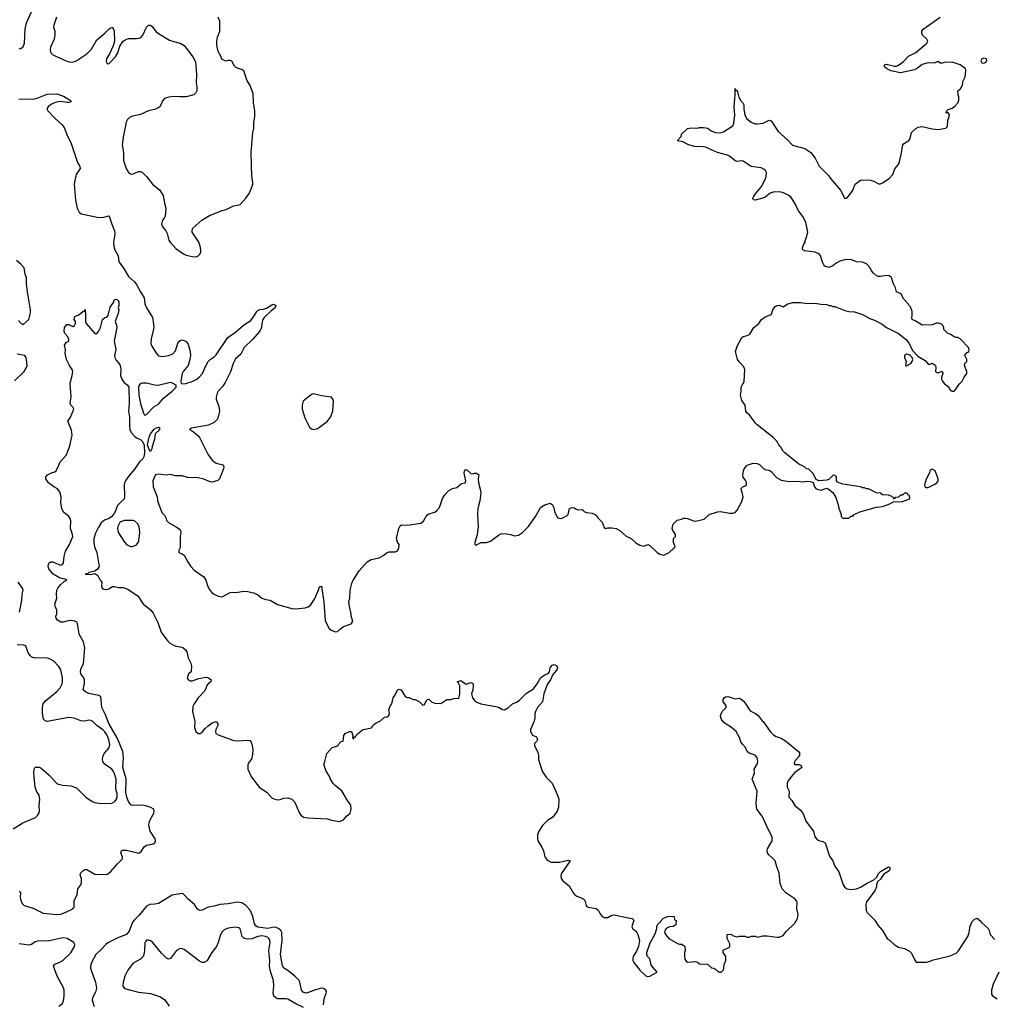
# Model space of a CAD drawing. Header units: inches. Extents: x 2293880 to 2522759, y 823965 to 1006879.
# Tile 206 of 256: x 2376775 to 2386564, y 964588 to 974485. Entities that reach past the tile are written whole.
import ezdxf

# ---------------------------------------------------------------- set-up
doc = ezdxf.new("R2010")
doc.units = ezdxf.units.IN
doc.header["$MEASUREMENT"] = 0
for name, color, linetype in [('C3976', 7, 'Continuous'), ('C3977', 7, 'Continuous'), ('C3986', 7, 'Continuous'), ('C3987', 7, 'Continuous')]:
    doc.layers.add(name, color=color, linetype=linetype)

msp = doc.modelspace()

# ---------------------------------------------------------------- linework, layer by layer
at = {"layer": 'C3976', "color": 5}
for points, elevation in [([(2376770, 965726.8), (2376779.9, 965719.9), (2376782, 965710), (2376778.7, 965670), (2376782, 965642), (2376801.8, 965601.8), (2376822, 965582), (2376910, 965553.2), (2377010, 965504.1), (2377150, 965489.4), (2377190, 965494.7), (2377232, 965510), (2377310, 965548.7), (2377318.8, 965561.2), (2377322.4, 965570), (2377322.9, 965630), (2377353.6, 965690), (2377360.9, 965750), (2377389.2, 965790), (2377398, 965810), (2377397.2, 965850), (2377382, 965890), (2377389, 965910), (2377410, 965931), (2377430, 965942.8), (2377450, 965942), (2377530, 965895.5), (2377650, 965892.7), (2377690, 965920.4), (2377758.9, 966001.1), (2377809, 966050), (2377809, 966070), (2377792.7, 966110), (2377799, 966130), (2377810, 966136.3), (2377850, 966136), (2377971.8, 966108.2), (2377995.6, 966124.4), (2378028.5, 966171.5), (2378050, 966188), (2378118, 966202), (2378132.7, 966210), (2378140.9, 966230), (2378136.2, 966250), (2378088, 966330), (2378072.8, 966390), (2378082, 966430), (2378122.4, 966510), (2378126.3, 966530), (2378122.4, 966550), (2378087.3, 966570), (2378026.2, 966586.2), (2377969.1, 966590.9), (2377910, 966587.2), (2377892.4, 966592.4), (2377870, 966627.6), (2377852.2, 966670), (2377843, 966717), (2377845, 966855), (2377813.7, 966970), (2377820.6, 967070), (2377813.8, 967130), (2377758.4, 967258.4), (2377670.3, 967410), (2377638.8, 967498.8), (2377599.9, 967570), (2377590, 967679), (2377571.4, 967691.4), (2377470, 967713.3), (2377436, 967730), (2377412.3, 967750), (2377426.5, 967813.5), (2377427.2, 967850), (2377419.7, 967870), (2377391.2, 967910), (2377386.1, 967933.9), (2377393.2, 967966.8), (2377418.4, 968010), (2377430.7, 968170.7), (2377416.5, 968230), (2377374.8, 968310), (2377357, 968417), (2377349.7, 968429.7), (2377330, 968439.6), (2377290, 968445.6), (2377250, 968440.5), (2377211.3, 968428.7), (2377189, 968430), (2377156, 968450), (2377142.7, 968470), (2377138, 968490), (2377147.2, 968512.8), (2377149.5, 968550), (2377131.5, 968590), (2377129.7, 968610), (2377149.7, 968670), (2377144.4, 968710), (2377149.8, 968750.2), (2377158.7, 968770), (2377190, 968806.7), (2377223.7, 968836.3), (2377249.2, 968850), (2377237.7, 968857.7), (2377176.4, 968876.4), (2377110.9, 968910.9), (2377070, 968966), (2377063, 968990), (2377063.6, 969010), (2377073.3, 969026.7), (2377090, 969037.1), (2377110, 969036.4), (2377170, 969007.2), (2377190, 969003.7), (2377207.9, 969012.1), (2377215.1, 969030), (2377220.9, 969090), (2377237, 969143), (2377277.7, 969210), (2377308.4, 969290), (2377307.1, 969310), (2377286.3, 969370), (2377287.9, 969447.9), (2377283.6, 969470), (2377269.5, 969490), (2377216.2, 969536.2), (2377198, 969570), (2377189.8, 969629.8), (2377191, 969690), (2377179.4, 969739.4), (2377157, 969770), (2377119.5, 969790), (2377065.1, 969830), (2377037.2, 969870), (2377037.2, 969890), (2377054, 969910), (2377095.3, 969930), (2377130, 969940.4), (2377142, 969950), (2377166.6, 970000)], 160), ([(2377952.9, 970000), (2377932, 969970), (2377875.9, 969904.1), (2377842, 969858), (2377828.5, 969830), (2377825.3, 969810), (2377830.4, 969690), (2377824.4, 969670), (2377758, 969602), (2377731.4, 969530), (2377702.2, 969490), (2377673.4, 969470), (2377627, 969453), (2377593.7, 969426.3), (2377563.1, 969376.9), (2377537.3, 969322.7), (2377519.6, 969270), (2377519.2, 969230), (2377526.6, 969186.6), (2377552, 969130), (2377573.7, 968990), (2377557.1, 968962.9), (2377530, 968942), (2377471, 968930), (2377461.4, 968918.6), (2377432, 968910), (2377488.1, 968908.1), (2377530, 968918), (2377559.5, 968899.5), (2377585.5, 968850), (2377602, 968830), (2377596.5, 968790), (2377603, 968770), (2377620.5, 968760.5), (2377650, 968756.9), (2377670, 968762.6), (2377710, 968788.2), (2377730, 968788), (2377770, 968777.1), (2377816.1, 968776.1), (2377861.3, 968761.3), (2377967.7, 968690), (2378003.8, 968630), (2378021.3, 968610), (2378090, 968552.6), (2378118.9, 968518.9), (2378165.1, 968425.1), (2378197.8, 968330), (2378254.2, 968250), (2378282.6, 968222.6), (2378330, 968194.9), (2378350, 968186.5), (2378390, 968182.4), (2378414.6, 968174.6), (2378442.8, 968150), (2378454.8, 968130), (2378470.5, 968070.5), (2378497.5, 968017.5), (2378504, 967990), (2378498, 967930), (2378472, 967910), (2378458, 967870), (2378470, 967852), (2378490, 967841), (2378510, 967838.8), (2378575.5, 967864.5), (2378650, 967876.3), (2378672, 967870), (2378702, 967850), (2378696, 967830), (2378671, 967810), (2378654.8, 967790), (2378650.6, 967770), (2378630, 967733.2), (2378570, 967669.5), (2378530, 967609.5), (2378517.4, 967582.6), (2378513.8, 967530), (2378534.9, 967430), (2378534, 967370), (2378546, 967330), (2378570, 967310.6), (2378590, 967310.6), (2378610, 967322), (2378640.1, 967359.9), (2378670, 967388.2), (2378710, 967418), (2378750, 967430.7), (2378766, 967410), (2378766.8, 967390), (2378748.4, 967351.6), (2378744.4, 967330), (2378748.4, 967310), (2378770, 967296.4), (2378930, 967240.3), (2378970, 967236.4), (2379070, 967243.8), (2379090, 967239.3), (2379102.8, 967222.7), (2379113.8, 967190), (2379119.6, 967150), (2379116.9, 967103.1), (2379106.9, 967053.1), (2379085.5, 967030), (2379070, 966999), (2379068.4, 966950), (2379106.9, 966870), (2379186.4, 966766.4), (2379259.1, 966719.1), (2379310, 966664), (2379330, 966653.4), (2379370, 966642), (2379394.8, 966645.2), (2379430, 966658.8), (2379470, 966662.8), (2379511.3, 966650), (2379541.1, 966621.1), (2379583.4, 966523.4), (2379602.8, 966490), (2379630, 966470.7), (2379676.5, 966463.5), (2379870, 966450.8), (2379910, 966438.8), (2379990, 966426), (2380000, 966429.8)], 160), ([(2378823.3, 970000), (2378827.7, 969990), (2378826, 969970), (2378784.9, 969870), (2378766.6, 969853.4), (2378710, 969836.9), (2378690, 969839.8), (2378626.2, 969866.2), (2378570, 969878.8), (2378463.9, 969883.9), (2378410, 969899.5), (2378341.2, 969901.2), (2378290, 969911.9), (2378247.2, 969907.2), (2378170, 969917.6), (2378141, 969910), (2378114.8, 969850), (2378117.3, 969790), (2378156.3, 969690), (2378162, 969650), (2378204.9, 969530), (2378230, 969504.7), (2378246.8, 969470), (2378251, 969450), (2378270.5, 969430.5), (2378350, 969386.8), (2378382.8, 969362.8), (2378391, 969350), (2378396.3, 969330), (2378390.4, 969289.6), (2378390.4, 969190), (2378386, 969170), (2378374, 969150), (2378376, 969130), (2378410, 969117.6), (2378430, 969103.8), (2378470, 969027.7), (2378494.9, 968990), (2378530, 968950.5), (2378626, 968886), (2378648.4, 968850), (2378668.5, 968788.5), (2378686.8, 968750), (2378710, 968724.7), (2378730, 968711), (2378770, 968691), (2378810, 968682.8), (2378890, 968726), (2378910, 968731), (2378950, 968726.8), (2379030, 968741), (2379070, 968738.8), (2379110, 968726), (2379130, 968724.7), (2379170, 968704.7), (2379210, 968671.3), (2379250, 968656), (2379292, 968650), (2379366.2, 968606.2), (2379510, 968567.3), (2379550, 968564), (2379645.2, 968574.8), (2379676.5, 968583.5), (2379700.2, 968599.8), (2379738.3, 968661.7), (2379777, 968743), (2379790, 968784.7), (2379810, 968791), (2379833.4, 968630), (2379845.4, 968445.4), (2379882, 968370), (2379907.1, 968347.1), (2379950, 968331), (2379970, 968336), (2380000, 968361.4)], 180), ([(2376773.7, 968530), (2376797.2, 968650), (2376799.7, 968710), (2376809.7, 968750), (2376802, 968770), (2376761.5, 968830)], 180), ([(2376710, 966350.5), (2376807.2, 966412.7), (2376935.2, 966464.8), (2376955.6, 966484.4), (2376970, 966512), (2376973.6, 966530), (2376971.6, 966590), (2376979.5, 966650), (2376970, 966688.7), (2376943.7, 966730), (2376929.6, 966770), (2376918, 966910), (2376921.2, 966950), (2376930, 966972), (2376970, 966971.3), (2376990, 966961), (2377070, 966896.3), (2377149, 966809), (2377161.5, 966801.5), (2377210, 966790.3), (2377290, 966783.7), (2377345.1, 966765.1), (2377442, 966670), (2377505.5, 966625.5), (2377530, 966615.5), (2377570.4, 966610.4), (2377692.5, 966607.5), (2377710, 966612.7), (2377732.7, 966627.3), (2377749.7, 966650.3), (2377755.6, 966670), (2377754, 966706), (2377743.1, 966750), (2377746.2, 966850), (2377730, 966905.1), (2377714.7, 966934.7), (2377701.3, 966950), (2377625.4, 967005.4), (2377611.1, 967030), (2377607.6, 967047.6), (2377616.1, 967090), (2377627.9, 967112.1), (2377670, 967163.1), (2377680.6, 967199.4), (2377672.5, 967250), (2377650, 967297.3), (2377630, 967327.4), (2377610, 967347.3), (2377551.5, 967390), (2377510, 967432), (2377490, 967442), (2377470, 967443.7), (2377430, 967434.5), (2377390, 967436.2), (2377322.8, 967462.8), (2377270, 967472.6), (2377050, 967432), (2377030, 967436), (2377014, 967454), (2377004.2, 967510), (2377003.5, 967570), (2377011.8, 967610), (2377030, 967634.9), (2377149.2, 967730.8), (2377182.2, 967770), (2377202.2, 967810), (2377207.2, 967830), (2377207.4, 967870), (2377188.6, 967948.6), (2377170, 967983.7), (2377118, 968038), (2377070, 968065.4), (2377030, 968069.8), (2376930, 968068.7), (2376897, 968077), (2376882.4, 968090), (2376861.6, 968121.6), (2376836.4, 968190), (2376816.7, 968196.8), (2376750, 968202.2)], 180), ([(2380000, 966744.9), (2379946.6, 966786.6), (2379928.2, 966808.2), (2379900.9, 966850), (2379885.6, 966885.6), (2379855.3, 966930), (2379835.3, 966990), (2379835.3, 967010), (2379844, 967030), (2379862, 967110), (2379918, 967170), (2379973.2, 967186.8), (2379988.9, 967211.1), (2380000, 967222.3)], 160), ([(2379830, 964583.7), (2379837.7, 964642.3), (2379858.6, 964710), (2379853.3, 964730), (2379830, 964746.3), (2379810, 964749), (2379750, 964732.8), (2379670, 964703.4), (2379650, 964701.5), (2379625.1, 964710), (2379609.8, 964730), (2379591.4, 964810), (2379581.5, 964830), (2379543.1, 964870), (2379470, 964929), (2379431.8, 964951.8), (2379416.2, 964976.2), (2379397.5, 965090), (2379414.1, 965234.1), (2379409.3, 965309.3), (2379400.7, 965330), (2379377.8, 965350), (2379350, 965361.1), (2379330, 965362.8), (2379270, 965349.6), (2379170, 965365.1), (2379153.2, 965373.2), (2379137.5, 965397.5), (2379119.3, 965470), (2379092.9, 965532.9), (2379050, 965580.7), (2379010, 965608.1), (2378964.2, 965615.8), (2378870, 965597.8), (2378788.1, 965591.9), (2378730, 965574), (2378670, 965566.3), (2378610, 965533.3), (2378590, 965531.6), (2378563.1, 965543.1), (2378532.2, 965592.2), (2378470, 965643.7), (2378440.1, 965680.1), (2378418.4, 965698.4), (2378410, 965702.7), (2378310, 965683.6), (2378290, 965675.6), (2378170, 965602.5), (2378134.2, 965594.2), (2378082.8, 965590), (2378050, 965573.1), (2377977.4, 965482.6), (2377930, 965437.4), (2377910, 965412.2), (2377876.3, 965323.7), (2377850.1, 965289.9), (2377770, 965259.9), (2377669.7, 965210.3), (2377646.3, 965193.7), (2377598.4, 965141.6), (2377541, 965090), (2377497.1, 965010), (2377486.6, 964970), (2377487.8, 964950), (2377499.7, 964910), (2377538.7, 964810), (2377547.8, 964750), (2377537, 964710), (2377506, 964654), (2377504.1, 964630), (2377525, 964565)], 160), ([(2379630, 964556.2), (2379550, 964593.2), (2379470, 964640.7), (2379450, 964644.8), (2379370, 964644.7), (2379350, 964651.8), (2379329.6, 964670), (2379322.6, 964702.6), (2379332, 964770), (2379327.5, 964827.5), (2379297.4, 964917.4), (2379288.4, 964970), (2379289.9, 965030), (2379281.2, 965130), (2379294, 965210), (2379290, 965234), (2379281, 965250), (2379270, 965258.8), (2379247, 965270), (2379210, 965277.2), (2379170, 965271.2), (2379110, 965246.2), (2379070, 965244.1), (2379047.9, 965247.9), (2379030, 965254.3), (2379013, 965270), (2378996.6, 965336.6), (2378990, 965349.2), (2378978, 965358), (2378945.1, 965365.1), (2378870, 965355.1), (2378830, 965335.8), (2378806.4, 965313.6), (2378790, 965277.2), (2378771.9, 965208.1), (2378754, 965170), (2378706, 965110), (2378661.3, 965030), (2378650, 965017.6), (2378629.5, 965009.5), (2378610, 965009.4), (2378583.3, 965023.3), (2378430, 965138.4), (2378410, 965147.3), (2378390, 965149.6), (2378350.7, 965130), (2378290, 965049), (2378270, 965041.2), (2378250, 965052.7), (2378201.3, 965101.3), (2378110, 965211.5), (2378090, 965225.1), (2378070, 965232), (2378050, 965232.3), (2378039.9, 965220.1), (2378033.4, 965206.6), (2378031.8, 965128.2), (2378024.4, 965090), (2378015.5, 965070), (2377990, 965040.9), (2377917.6, 965002.4), (2377864, 964930), (2377833.4, 964870), (2377814.8, 964810), (2377811.3, 964770), (2377830, 964746.8), (2377970, 964710.4), (2378090, 964698), (2378190, 964664.9), (2378233.5, 964633.5), (2378278.8, 964570)], 180), ([(2377170, 964568.5), (2377204.6, 964595.4), (2377215.6, 964624.4), (2377223.5, 964670), (2377222.6, 964730), (2377214.7, 964754.7), (2377153, 964870), (2377116.2, 964970), (2377128.6, 964991.4), (2377173.1, 965006.9), (2377210, 965028.7), (2377290, 965107.2), (2377326.6, 965170), (2377329.6, 965190), (2377320.7, 965210), (2377251.8, 965250), (2377210, 965257.4), (2377073.9, 965226.1), (2376955.6, 965224.4), (2376930, 965216.9), (2376894, 965190), (2376870, 965181.3), (2376770, 965196.3)], 160)]:
    msp.add_lwpolyline(points, dxfattribs=dict(at, elevation=elevation))
at = {"layer": 'C3976', "color": 5, "elevation": 180}
msp.add_lwpolyline([(2377911.6, 969451.6), (2377830, 969451.2), (2377790, 969437.6), (2377781.6, 969430), (2377762, 969390), (2377759.1, 969370), (2377762.4, 969350), (2377770, 969326.8), (2377823.1, 969243.1), (2377850.8, 969210), (2377890, 969190.5), (2377910, 969190.5), (2377950, 969207.3), (2377966, 969230), (2377971.9, 969248.1), (2377982, 969330), (2377975.1, 969390), (2377960.1, 969420.1), (2377930, 969449.3)], close=True, dxfattribs=at)
at = {"layer": 'C3977', "color": 5}
for points, elevation in [([(2376770, 974191.1), (2376790, 974197.2), (2376810, 974211.7), (2376823, 974250), (2376830.4, 974390), (2376845.3, 974454.7), (2376895.4, 974564.6)], 220), ([(2377146.4, 974510), (2377118, 974430), (2377116.9, 974410), (2377128.4, 974370), (2377130.2, 974330), (2377122, 974290), (2377084.6, 974210), (2377083, 974183), (2377090, 974153), (2377110, 974131.5), (2377250, 974068.5), (2377290, 974057.4), (2377330, 974064.9), (2377350, 974073.6), (2377450, 974142), (2377497.6, 974190), (2377550, 974283.2), (2377630.6, 974349.4), (2377670, 974388.2), (2377690, 974402), (2377705.4, 974405.4), (2377710, 974406), (2377716.7, 974396.7), (2377726.4, 974370), (2377729, 974270), (2377716.7, 974223.3), (2377678.2, 974141.8), (2377647.8, 974090), (2377644.6, 974070), (2377650, 974042.8), (2377670, 974039.3), (2377737.6, 974110), (2377760.5, 974150), (2377782.2, 974217.8), (2377813.2, 974266.8), (2377836.5, 974283.5), (2377870, 974295.8), (2377950, 974294), (2377990, 974303.1), (2378015.1, 974330), (2378050, 974410.8), (2378070, 974430.7), (2378090, 974430.6), (2378110, 974413.4), (2378145.8, 974365.8), (2378170, 974345.3), (2378279.9, 974279.9), (2378323.9, 974263.9), (2378390, 974248.5), (2378430, 974225.5), (2378516.3, 974110), (2378541.4, 974061.4), (2378547.9, 974027.9), (2378552.7, 973930), (2378550.5, 973850), (2378557.1, 973810), (2378554.9, 973770), (2378544.9, 973750), (2378524.7, 973730), (2378450.4, 973709.6), (2378390, 973708.3), (2378326, 973714), (2378273.7, 973706.3), (2378230, 973694), (2378210, 973668.7), (2378186.5, 973613.5), (2378164.2, 973595.8), (2378130, 973580.4), (2378070, 973567.1), (2377990, 973532.1), (2377910, 973515.4), (2377879.3, 973500.7), (2377858.3, 973481.7), (2377845.8, 973454.1), (2377815.3, 973304.7), (2377807.3, 973227.3), (2377819.6, 973150), (2377820.3, 973070), (2377846.4, 972990), (2377869.3, 972949.3), (2377890, 972934.4), (2377910, 972930.4), (2377970, 972959.1), (2377990, 972957.6), (2378010, 972948.1), (2378050.1, 972910.1), (2378110, 972830.4), (2378183.8, 972770), (2378218.2, 972718.2), (2378230, 972642), (2378244.9, 972590), (2378237.3, 972510), (2378227.7, 972490), (2378210, 972469), (2378201.3, 972430), (2378210, 972404), (2378243.1, 972363.1), (2378257.3, 972337.3), (2378275.5, 972270), (2378288, 972250), (2378344.7, 972184.7), (2378421, 972130), (2378450, 972118), (2378510, 972103.8), (2378550, 972102), (2378570, 972110.8), (2378589.2, 972130), (2378596, 972150), (2378595.1, 972170), (2378589.4, 972210), (2378576, 972250), (2378509.2, 972350), (2378509, 972370), (2378515.3, 972390), (2378605.2, 972470), (2378684.8, 972515.2), (2378810, 972567), (2378850, 972578.4), (2378925.6, 972614.4), (2378970, 972620.4), (2378991.2, 972628.8), (2379047.9, 972692.1), (2379081, 972739), (2379107.6, 972790), (2379119.6, 972830), (2379120.7, 972850), (2379109.7, 972909.7), (2379102, 973150), (2379120.9, 973350), (2379129.4, 973390), (2379129.5, 973450), (2379140.9, 973510), (2379140.9, 973570), (2379124.5, 973650), (2379121.5, 973741.5), (2379089.2, 973829.2), (2379062, 973870), (2379029.3, 973969.3), (2379010, 973984), (2378972.9, 973992.9), (2378946.3, 974006.3), (2378936.5, 974016.5), (2378908.9, 974068.9), (2378890, 974075.3), (2378870, 974075.3), (2378849.1, 974069.1), (2378820.2, 974080.2), (2378809, 974089), (2378798, 974118), (2378770, 974166), (2378759, 974230), (2378759, 974270), (2378765.2, 974310), (2378788.7, 974370), (2378789.1, 974469.1), (2378769.3, 974510)], 220), ([(2376767.6, 973687.6), (2376910, 973685.7), (2376950, 973694.3), (2377050, 973734.8), (2377150, 973739.1), (2377215.4, 973715.4), (2377294, 973670), (2377283.4, 973656.6), (2377268.7, 973651.3), (2377249, 973651), (2377190, 973664), (2377143.4, 973656.6), (2377088.4, 973631.6), (2377060.4, 973610), (2377048.1, 973590), (2377058.3, 973570), (2377131.7, 973490), (2377200.1, 973430), (2377222, 973402), (2377254.8, 973314.8), (2377288.7, 973250), (2377355.5, 973050), (2377381.7, 973010), (2377384.9, 972990), (2377344.7, 972930), (2377328.4, 972870), (2377323.6, 972830), (2377336.8, 972670), (2377354.3, 972590), (2377374.2, 972550), (2377393.3, 972533.3), (2377570, 972498.1), (2377621.4, 972498.6), (2377670, 972511.8), (2377676, 972510), (2377700.2, 972430), (2377730, 972362.8), (2377732.4, 972330), (2377719.5, 972250), (2377722.1, 972210), (2377732.5, 972170), (2377766.7, 972110), (2377772.8, 972050), (2377815, 971995), (2377870, 971904.6), (2377930, 971850.2), (2377950, 971823.1), (2377988.3, 971748.3), (2378026, 971690), (2378034.7, 971630), (2378048.8, 971588.8), (2378111.2, 971490), (2378118.9, 971450), (2378122.7, 971390), (2378118.9, 971361), (2378095.6, 971275.6), (2378094.6, 971230), (2378103, 971203), (2378150, 971130.7), (2378170, 971107.7), (2378210, 971099.5), (2378270, 971108.8), (2378313.4, 971126.6), (2378342.4, 971157.6), (2378370, 971244.7), (2378390, 971261), (2378410, 971266), (2378430, 971261), (2378450, 971251), (2378470, 971224.7), (2378490.3, 971150), (2378491.6, 971110), (2378486.7, 971070), (2378468.8, 971010), (2378420.4, 970950), (2378410.4, 970930), (2378396.3, 970850), (2378398, 970830), (2378404.9, 970824.9), (2378447.3, 970827.3), (2378510, 970846.5), (2378550, 970867.2), (2378578.5, 970890), (2378613.8, 970930), (2378642.4, 970997.6), (2378671.4, 971048.6), (2378690.6, 971069.4), (2378730, 971095.8), (2378750, 971117.7), (2378868.1, 971291.9), (2378950, 971347.5), (2379027, 971413), (2379099, 971461), (2379133.5, 971506.5), (2379157.9, 971550), (2379170, 971561.7), (2379190, 971570.6), (2379225.6, 971574.4), (2379255.8, 971584.2), (2379310, 971619.5), (2379330, 971624.9), (2379350, 971611.3), (2379343, 971590), (2379302.3, 971557.7), (2379232.4, 971490), (2379218.7, 971470), (2379208.8, 971430), (2379206.5, 971390), (2379190, 971355.1), (2379116.2, 971270), (2379032.3, 971190), (2378997.3, 971122.7), (2378945.2, 971074.8), (2378921.2, 971030), (2378894.3, 970945.7), (2378840.5, 970839.5), (2378817.8, 970802.2), (2378771.3, 970750), (2378760.2, 970730), (2378751.5, 970691.5), (2378751.4, 970670), (2378777, 970597), (2378782.8, 970550), (2378775.6, 970504.4), (2378763.1, 970470), (2378730, 970437.4), (2378672.4, 970407.6), (2378502, 970378), (2378482, 970370), (2378522.5, 970342.5), (2378570, 970303), (2378584.7, 970284.7), (2378670.4, 970110), (2378714.7, 970054.7), (2378750, 970027.6), (2378818.8, 970010), (2378823.3, 970000)], 180), ([(2376762.4, 971462.4), (2376790, 971429.4), (2376810, 971422.3), (2376868.2, 971471.8), (2376883.3, 971536.7), (2376885.4, 971570), (2376855.1, 971750), (2376844.5, 971830), (2376842.7, 971890), (2376830, 971928), (2376819, 971990), (2376787.7, 972027.7), (2376744.7, 972064.7)], 180), ([(2377166.6, 970000), (2377170, 970006.8), (2377180.8, 970039.2), (2377247, 970110), (2377279.5, 970200.5), (2377303.1, 970310), (2377297.7, 970357.7), (2377259, 970450), (2377286, 970490), (2377321.2, 970570), (2377310, 970588.7), (2377288.7, 970610), (2377281.2, 970630), (2377293.6, 970690), (2377283, 970830), (2377303.1, 970910), (2377308.2, 970950), (2377301.6, 970970), (2377274.5, 971010), (2377246, 971070), (2377233.2, 971130), (2377237.2, 971170), (2377226.6, 971213.4), (2377241.5, 971238.5), (2377268, 971252), (2377268.7, 971270), (2377258, 971298), (2377229.3, 971330), (2377222.7, 971350), (2377227, 971390), (2377250, 971422), (2377270, 971422), (2377310, 971402), (2377326, 971410), (2377338, 971430), (2377338, 971450), (2377322, 971470), (2377330, 971502), (2377370, 971518), (2377410, 971552), (2377426, 971554), (2377430, 971571.3), (2377434, 971570), (2377432.7, 971547.3), (2377436.9, 971536.9), (2377436, 971450), (2377444.7, 971430), (2377530, 971332), (2377550, 971332), (2377568.9, 971351.1), (2377589.2, 971390.8), (2377608, 971470), (2377630, 971492), (2377650, 971494), (2377666, 971510), (2377685.6, 971594.4), (2377718, 971642), (2377728.4, 971671.6), (2377750, 971674), (2377763.6, 971663.6), (2377771.1, 971648.9), (2377771.3, 971610), (2377764.7, 971590), (2377771.3, 971570), (2377764.7, 971530), (2377734, 971450), (2377750, 971414), (2377750.9, 971390.9), (2377726.7, 971253.3), (2377742.6, 971170), (2377728, 971110), (2377730.4, 971090), (2377744.2, 971064.2), (2377770, 971036.4), (2377786.7, 971010), (2377793.1, 970970), (2377790.2, 970910), (2377801.1, 970870), (2377821.7, 970841.7), (2377860.7, 970810), (2377871.9, 970790), (2377876.6, 970630), (2377870.7, 970550), (2377878.3, 970490), (2377878.4, 970410), (2377884.3, 970364.3), (2377897, 970337), (2377934.2, 970294.2), (2377957.3, 970277.3), (2377990, 970263.6), (2378005.3, 970250), (2378025.3, 970210), (2378028.9, 970128.9), (2378024.4, 970090), (2378012.6, 970070), (2377980.4, 970039.6), (2377952.9, 970000)], 160), ([(2376724.1, 970855.9), (2376820.9, 970950), (2376844.5, 970990), (2376849.5, 971010), (2376844.5, 971070), (2376839.5, 971090), (2376827, 971110), (2376750, 971123.6)], 180)]:
    msp.add_lwpolyline(points, dxfattribs=dict(at, elevation=elevation))
for points, elevation in [([(2378290, 970839.3), (2378168.1, 970808.1), (2378130, 970809.7), (2378050, 970830.7), (2378010, 970832.7), (2377990, 970828), (2377975.6, 970810), (2377970.2, 970789.8), (2377972.6, 970710), (2377990, 970626), (2378020.7, 970530), (2378030, 970511.3), (2378050, 970516), (2378124.9, 970595.1), (2378170, 970621.6), (2378220.3, 970679.7), (2378309.3, 970750), (2378348.7, 970790), (2378348, 970810), (2378312.1, 970832.1)], 180), ([(2379730, 970723.7), (2379710, 970716), (2379624, 970650), (2379615.5, 970610), (2379616.3, 970570), (2379642, 970482), (2379690.5, 970390.5), (2379710, 970371), (2379730, 970364), (2379770, 970377.3), (2379789, 970390), (2379870, 970451), (2379901.2, 970490), (2379924, 970550), (2379929.2, 970649.2), (2379924, 970670), (2379909.2, 970689.2), (2379810, 970702.7)], 220), ([(2378090, 970146), (2378073.2, 970170), (2378060.9, 970210), (2378077, 970290), (2378090, 970322.8), (2378126, 970370), (2378150, 970384), (2378174, 970390), (2378182, 970382), (2378184.7, 970370), (2378175.9, 970364.1), (2378170.5, 970350), (2378156.4, 970343.6), (2378137.1, 970322.9), (2378130, 970268), (2378105.8, 970194.2), (2378104, 970170)], 160)]:
    msp.add_lwpolyline(points, close=True, dxfattribs=dict(at, elevation=elevation))
at = {"layer": 'C3986', "color": 5}
for points, elevation in [([(2380000, 968361.4), (2380030, 968386.8), (2380108.9, 968411.1), (2380122, 968430), (2380122, 968450), (2380109.1, 968489.1), (2380108.4, 968511.6), (2380090, 968586), (2380083.2, 968636.8), (2380094, 968670), (2380099.3, 968750), (2380119.6, 968830), (2380130, 968854.8), (2380190, 968946), (2380270, 969034.8), (2380310, 969058), (2380390, 969077.3), (2380435.9, 969104.1), (2380468.7, 969130), (2380490, 969137.3), (2380550, 969136), (2380570, 969142), (2380585.6, 969174.4), (2380589.1, 969209.1), (2380574, 969234), (2380564.5, 969270), (2380588, 969372), (2380601.6, 969398.4), (2380612.7, 969407.3), (2380670, 969403.8), (2380810, 969425.5), (2380834.3, 969445.7), (2380860.7, 969490), (2380878, 969510), (2380890, 969519.3), (2380950, 969536.3), (2380970, 969550.7), (2380996.9, 969583.1), (2381027.8, 969672.2), (2381049.4, 969710), (2381090, 969751.3), (2381126.3, 969773.7), (2381170, 969784), (2381216, 969824), (2381252.7, 969830), (2381262, 969850), (2381245.4, 969925.4), (2381250, 969958.8), (2381270, 969959.1), (2381310, 969923.7), (2381330, 969920.4), (2381350, 969928.2), (2381367.7, 969927.7), (2381390.4, 969910), (2381384, 969870), (2381386.8, 969830), (2381406.4, 969766.4), (2381412.2, 969730), (2381401.1, 969650), (2381380.3, 969570), (2381376.5, 969510), (2381386.3, 969390), (2381373.8, 969306.2), (2381351, 969231), (2381351.6, 969211.6), (2381364.7, 969204.7), (2381410, 969231), (2381470, 969231.3), (2381510, 969242.8), (2381590, 969302.8), (2381620.9, 969319.1), (2381670, 969318), (2381710, 969310.5), (2381750, 969296.3), (2381790, 969302), (2381830, 969330.6), (2381890, 969390.7), (2381960.9, 969490), (2382016.2, 969583.8), (2382055.3, 969610), (2382110, 969626), (2382131, 969610), (2382141, 969590), (2382154.8, 969530), (2382182.8, 969482.8), (2382195.3, 969475.3), (2382210, 969471), (2382230, 969476), (2382278.6, 969501.4), (2382289.2, 969510.8), (2382304, 969570), (2382320.2, 969579.8), (2382330, 969582.8), (2382350, 969578.8), (2382370, 969564.7), (2382390, 969558), (2382430, 969562), (2382450, 969542), (2382474, 969530), (2382530, 969524.7), (2382562, 969510), (2382576.9, 969496.9), (2382590, 969474), (2382630, 969434), (2382650, 969382), (2382670, 969372), (2382690, 969378), (2382730, 969378), (2382772, 969370), (2382810, 969351), (2382874.4, 969294.4), (2382924.7, 969270), (2382970, 969226), (2383010, 969204.7), (2383050, 969192), (2383090, 969211), (2383110, 969201), (2383184.7, 969130), (2383210, 969112), (2383250, 969102), (2383306, 969130), (2383330, 969154), (2383342, 969158), (2383350, 969174), (2383362, 969178), (2383366, 969190), (2383348, 969230), (2383348, 969270), (2383368, 969290), (2383368.7, 969310), (2383341.2, 969350), (2383334, 969370), (2383346.3, 969413.7), (2383364.1, 969435.9), (2383387, 969453), (2383430, 969464), (2383450, 969474), (2383470, 969475.5), (2383490, 969472.7), (2383550, 969447.7), (2383570, 969444.9), (2383656.5, 969463.5), (2383708, 969510), (2383790, 969538.8), (2383822, 969542), (2383910, 969524.7), (2383950, 969524.7), (2383968.4, 969531.6), (2383990, 969554), (2384036.4, 969643.6), (2384048, 969690), (2384030, 969774), (2384046, 969790), (2384070, 969798), (2384082, 969810), (2384084, 969830), (2384077.2, 969850), (2384050, 969888), (2384046.8, 969906.8), (2384052.3, 969950), (2384059.5, 969970), (2384084, 970000)], 180), ([(2384225.1, 970000), (2384250, 969976), (2384270, 969964.7), (2384310, 969958), (2384330, 969944.7), (2384384.5, 969884.5), (2384430, 969856), (2384510, 969842.8), (2384590, 969846.8), (2384650, 969838.8), (2384690, 969844.7), (2384723.6, 969843.6), (2384752.7, 969832.7), (2384764.7, 969790), (2384782, 969770), (2384830, 969757.3), (2384890, 969776), (2384902, 969770), (2384950.8, 969730.8), (2384982, 969682), (2385004.7, 969610), (2385010, 969574), (2385034, 969510), (2385034, 969490), (2385050, 969474), (2385110, 969474), (2385130, 969494), (2385150, 969494), (2385166, 969510), (2385223.1, 969536.9), (2385390, 969586), (2385450, 969591.3), (2385523.1, 969616.9), (2385560.4, 969639.6), (2385650, 969642), (2385726, 969670), (2385722, 969702), (2385706, 969710), (2385702, 969722), (2385690, 969726), (2385670, 969726), (2385650, 969706), (2385630, 969706), (2385610, 969686), (2385578, 969682), (2385570, 969666), (2385562, 969682), (2385536.4, 969696.4), (2385510, 969706), (2385448.4, 969708.4), (2385430, 969726), (2385390, 969728), (2385310, 969768), (2385290, 969768), (2385270, 969778), (2385250, 969778), (2385228.4, 969788.4), (2385050, 969815.3), (2384996.4, 969836.4), (2384986, 969850), (2384988, 969890), (2384970, 969908), (2384950, 969902), (2384914.8, 969865.2), (2384890, 969857.2), (2384808.9, 969848.9), (2384782, 969862), (2384750, 969926), (2384710, 969966), (2384686, 969970), (2384666, 969990), (2384646, 970000)], 180), ([(2380000, 967222.3), (2380008.9, 967231.1), (2380026, 967234), (2380034, 967290), (2380048.7, 967310), (2380090, 967331.3), (2380110, 967331.3), (2380126, 967290), (2380122, 967270), (2380130, 967254), (2380134.6, 967265.4), (2380143.1, 967276.9), (2380150, 967278), (2380162.4, 967297.6), (2380210, 967338), (2380230, 967350.4), (2380311.8, 967368.2), (2380325.2, 967390), (2380349, 967410), (2380402.7, 967437.3), (2380444.7, 967475.3), (2380470, 967478), (2380488, 967490), (2380494, 967510), (2380488, 967550), (2380502, 967590), (2380515.3, 967610), (2380529, 967670), (2380547.2, 967692.8), (2380575.3, 967750), (2380590, 967757.3), (2380610.8, 967750), (2380650, 967682), (2380670, 967672), (2380691.6, 967671.6), (2380732.7, 967652.7), (2380750, 967652), (2380794, 967630), (2380830, 967594), (2380842, 967598), (2380872.7, 967652.7), (2380890, 967654), (2380914, 967630), (2380950, 967614), (2381010, 967612), (2381070, 967652), (2381111.6, 967651.6), (2381150, 967666), (2381190, 967662), (2381199.5, 967710), (2381199.3, 967790), (2381183.2, 967823.2), (2381175.3, 967830), (2381210, 967844), (2381265.4, 967805.4), (2381310, 967822), (2381330, 967814), (2381334.8, 967794.8), (2381330.7, 967750), (2381318.8, 967710), (2381327.7, 967670), (2381350, 967637.3), (2381370, 967624.9), (2381412, 967610), (2381562.8, 967582.8), (2381590, 967573.4), (2381630, 967550.6), (2381650, 967547.7), (2381689.6, 967570.4), (2381730, 967606.8), (2381770, 967624), (2381798, 967642), (2381870, 967714.8), (2381942.5, 967757.5), (2381977.2, 967810), (2382010, 967871.3), (2382050, 967898), (2382090, 967912), (2382102, 967930), (2382108, 967970), (2382130, 967998), (2382150, 968004.7), (2382176, 967990), (2382181, 967970), (2382174.8, 967950), (2382135.9, 967904.1), (2382112.4, 967850), (2382077.7, 967802.3), (2382044.9, 967710), (2382030.7, 967630), (2381980.7, 967570), (2381960.7, 967530), (2381954.8, 967510), (2381954.8, 967470), (2381947.1, 967432.9), (2381911, 967350), (2381911.3, 967330), (2381930, 967292), (2381970, 967278), (2381976, 967270), (2381981, 967250), (2381970.6, 967229.4), (2381951.3, 967210), (2381950.8, 967190), (2381970, 967144.7), (2381984, 967124), (2381990.7, 967090.7), (2381990.5, 967050), (2382027.2, 966930), (2382070, 966870.4), (2382130.2, 966810.2), (2382183, 966690), (2382194.4, 966650), (2382193.7, 966570), (2382180.5, 966530), (2382136.3, 966470), (2382083.4, 966436.6), (2382030, 966384.5), (2381996.4, 966330), (2381982.4, 966290), (2381980.4, 966250), (2381984.4, 966230), (2382026.4, 966166.4), (2382040.4, 966130), (2382054.9, 966070), (2382077.7, 966037.7), (2382117.3, 966017.3), (2382201.4, 966018.5), (2382290, 966036), (2382310, 966032), (2382219.9, 965900.1), (2382215.5, 965870), (2382221.6, 965850), (2382236.3, 965830), (2382300, 965780), (2382338.7, 965710), (2382356.4, 965690), (2382375.6, 965675.6), (2382430, 965653.7), (2382450, 965640.5), (2382461.4, 965621.4), (2382470, 965581), (2382478.8, 965570), (2382490, 965564.4), (2382571.4, 965551.4), (2382594.9, 965530), (2382610, 965496), (2382630, 965470.8), (2382650, 965462), (2382690, 965462), (2382730, 965484.9), (2382750, 965488), (2382930.4, 965450.4), (2382942.8, 965442.8), (2382951, 965430), (2382931.3, 965370), (2382938, 965350), (2382970, 965324.7), (2382981, 965310), (2382991, 965290), (2383006, 965230), (2382998, 965170), (2382978, 965122), (2382944.7, 965070), (2382938.8, 965050), (2382940.7, 965030), (2382950.8, 965010), (2383010.8, 964930), (2383070, 964874.8), (2383090, 964867.3), (2383110, 964871), (2383186, 964910), (2383140.2, 964960.2), (2383124.1, 964984.1), (2383110, 965046), (2383088.7, 965070), (2383082, 965090), (2383082, 965110), (2383114.6, 965205.4), (2383164.7, 965295.3), (2383182, 965350), (2383182, 965370), (2383190, 965394), (2383210, 965414), (2383222, 965418), (2383226, 965430), (2383246, 965450), (2383290, 965472), (2383310, 965474), (2383354, 965470), (2383358, 965438), (2383374, 965430), (2383372, 965390), (2383350, 965368.7), (2383310, 965368), (2383274, 965350), (2383263.6, 965336.4), (2383258, 965310), (2383276.9, 965276.9), (2383302, 965250), (2383390, 965198), (2383410, 965191.3), (2383431.1, 965191.1), (2383456.9, 965176.9), (2383462, 965170), (2383464.7, 965130), (2383458, 965110), (2383458, 965070), (2383463.6, 965043.6), (2383479.6, 965019.6), (2383490, 965012), (2383570, 965018), (2383591.6, 965011.6), (2383610, 964994), (2383690, 964992), (2383730, 964954), (2383751.6, 964951.6), (2383770, 964942), (2383790, 964922), (2383810, 964912), (2383827.3, 964912.7), (2383850, 964934), (2383855.3, 964950), (2383858, 964990), (2383875.3, 965030), (2383875.3, 965070), (2383848.4, 965108.4), (2383848.4, 965131.6), (2383910, 965162), (2383915.3, 965170), (2383914.6, 965194.6), (2383888.9, 965248.9), (2383888.7, 965291.3), (2383930, 965292), (2383941, 965281), (2383990, 965266), (2384011.6, 965271.6), (2384068.4, 965271.6), (2384090, 965262), (2384110, 965262), (2384131.6, 965271.6), (2384170, 965272), (2384190, 965264.7), (2384244.7, 965275.3), (2384290, 965278), (2384390, 965262.8), (2384410, 965264), (2384450, 965280.7), (2384481.4, 965318.5), (2384570, 965404.4), (2384594.3, 965450), (2384600.5, 965490), (2384589.6, 965550), (2384592.7, 965610), (2384586.8, 965626.8), (2384569, 965650), (2384478, 965710), (2384442.4, 965750), (2384421.3, 965801.3), (2384411.2, 965910), (2384386.6, 965970), (2384370, 966029), (2384341.3, 966061.3), (2384306.6, 966090), (2384292.7, 966110), (2384289.4, 966130), (2384292.3, 966150), (2384341.6, 966230), (2384341.6, 966270), (2384299.7, 966350), (2384240.9, 966480.9), (2384187, 966550), (2384179.6, 966610), (2384189.5, 966730), (2384139, 966850), (2384162, 966910), (2384159, 966950), (2384192.3, 967010), (2384196.2, 967030), (2384190, 967068), (2384170, 967093.2), (2384110, 967114), (2384089.3, 967129.3), (2384074, 967170), (2384042.5, 967202.5), (2384027, 967227), (2384012.7, 967270), (2383978, 967330), (2383931.4, 967371.4), (2383869.6, 967409.6), (2383847.9, 967427.9), (2383832.7, 967450), (2383826, 967470), (2383822.7, 967490), (2383839, 967530), (2383878, 967570), (2383878, 967590), (2383848, 967630), (2383848.4, 967651.6), (2383858, 967670), (2383870, 967678), (2383890, 967681), (2383910, 967678.8), (2383944, 967664), (2383970, 967658.8), (2384010, 967664), (2384030, 967654), (2384050, 967638.8), (2384070, 967614.8), (2384119.3, 967539.3), (2384172.3, 967512.3), (2384201, 967490), (2384238.8, 967438.8), (2384251, 967430), (2384322, 967330), (2384355.3, 967295.3), (2384379.8, 967279.8), (2384430, 967264.7), (2384474.8, 967234.8), (2384604.7, 967130), (2384614.4, 967114.4), (2384615.3, 967084.7), (2384564.7, 967030), (2384561, 967010), (2384570, 966998), (2384610, 966998), (2384630, 966992), (2384638, 966970), (2384565.3, 966914.7), (2384530, 966875.1), (2384499.3, 966830), (2384493, 966810), (2384490.6, 966770.6), (2384511, 966730), (2384507.3, 966670), (2384537.5, 966637.5), (2384568, 966588), (2384623.4, 966543.4), (2384640.9, 966520.9), (2384655.6, 966495.6), (2384680.7, 966430), (2384756.3, 966330), (2384770.8, 966270), (2384790, 966246.8), (2384810, 966234.8), (2384850, 966226), (2384874.8, 966210), (2384915.6, 966075.6), (2384950.3, 966030.3), (2384970, 965976), (2385010, 965921), (2385054.4, 965790), (2385067.4, 965767.4), (2385090, 965748.4), (2385130, 965741.3), (2385188.7, 965750), (2385230, 965764.4), (2385290, 965802.4), (2385362, 965838), (2385392.7, 965867.3), (2385410, 965902), (2385430, 965924.7), (2385510, 965971.3), (2385523.6, 965963.6), (2385526, 965950), (2385514.4, 965925.6), (2385464.9, 965895.1), (2385445.5, 965874.5), (2385430, 965845.2), (2385401.1, 965818.9), (2385390.7, 965790), (2385390.7, 965770), (2385373.4, 965730), (2385290, 965619), (2385280.7, 965590), (2385287.3, 965530), (2385294.8, 965510), (2385372.3, 965432.3), (2385402.8, 965382.8), (2385450.8, 965330), (2385498, 965250), (2385517.6, 965237.6), (2385567.7, 965190), (2385610, 965162), (2385670, 965150.4), (2385722.8, 965122.7), (2385741.1, 965101.1), (2385770, 965038), (2385790, 965012), (2385891.6, 965011.6), (2385930, 965021), (2385950, 965031), (2386130, 965074.8), (2386190, 965102.8), (2386214.2, 965125.8), (2386306.6, 965270), (2386322.7, 965310), (2386330, 965374), (2386350, 965422), (2386374.6, 965445.4), (2386390, 965452), (2386410, 965452), (2386418, 965438), (2386430, 965431.3), (2386446.8, 965410), (2386511, 965350), (2386521, 965330), (2386531.3, 965290), (2386578, 965238)], 160), ([(2380000, 966429.8), (2380030, 966441), (2380061.5, 966478.5), (2380099, 966510), (2380109.2, 966550), (2380104, 966590), (2380070, 966638), (2380014, 966734), (2380000, 966744.9)], 160), ([(2386620.7, 964910), (2386561.6, 964790), (2386544.9, 964730), (2386546, 964690), (2386554.8, 964674.8), (2386602.5, 964642.5)], 160)]:
    msp.add_lwpolyline(points, dxfattribs=dict(at, elevation=elevation))
at = {"layer": 'C3986', "color": 5, "elevation": 180}
msp.add_lwpolyline([(2385950, 969966), (2385930, 969958), (2385924.7, 969950), (2385922, 969930), (2385890, 969866), (2385872, 969810), (2385874, 969790), (2385890, 969782), (2385910, 969782), (2385970, 969811.3), (2385995.3, 969830), (2386008.7, 969850), (2386008.7, 969870), (2385978, 969950)], close=True, dxfattribs=at)
at = {"layer": 'C3987', "color": 5, "elevation": 180}
for points in [[(2384646, 970000), (2384610, 970018), (2384468.7, 970130), (2384448.7, 970150), (2384428.4, 970188.4), (2384416.4, 970196.4), (2384388, 970250), (2384348.7, 970290), (2384190, 970412.7), (2384172.7, 970430), (2384110, 970515.3), (2384090, 970529), (2384075.3, 970550), (2384069, 970610), (2384035.9, 970655.9), (2384022.7, 970710), (2384029.2, 970750), (2384029, 970790), (2384042, 970818), (2384053.2, 970830), (2384059, 970850), (2384065.2, 970970), (2384055.5, 970995.5), (2384007.2, 971047.2), (2383992.7, 971070), (2383972.7, 971150), (2383990, 971202), (2384035.1, 971290), (2384050, 971301.6), (2384090, 971310.6), (2384116.6, 971323.4), (2384157.2, 971390), (2384207.3, 971432.7), (2384234, 971470), (2384270, 971497.3), (2384323.1, 971516.9), (2384334.6, 971525.4), (2384347, 971570), (2384370, 971600.5), (2384390, 971612.4), (2384410, 971614.9), (2384450, 971598), (2384498, 971630), (2384550, 971642), (2384577, 971643), (2384630, 971641.6), (2384690, 971633.4), (2384770, 971636), (2384830, 971624.7), (2384890, 971622), (2384910, 971611.3), (2384931.1, 971611.1), (2384950, 971602), (2384970, 971602), (2385070, 971561), (2385110, 971551), (2385170, 971546.8), (2385250, 971521), (2385330, 971478), (2385370, 971464.7), (2385445.4, 971425.4), (2385490, 971392), (2385612, 971330), (2385690, 971266), (2385714.6, 971234.6), (2385755.3, 971155.3), (2385804, 971104), (2385878.8, 971058.8), (2385910, 971022), (2385930, 971022), (2385950, 971032), (2385976.9, 971016.9), (2385982, 971010), (2385984.7, 970990), (2385982, 970950), (2385990, 970942), (2386010, 970934), (2386051.1, 970951.1), (2386056, 970930), (2386042, 970890), (2386044.7, 970870), (2386054, 970850), (2386070, 970826.8), (2386113.7, 970793.7), (2386130, 970764.7), (2386150, 970751), (2386170, 970751.3), (2386188.7, 970770), (2386220.2, 970819.8), (2386249.3, 970850.7), (2386269.5, 970890.5), (2386297.2, 970930), (2386299, 970950), (2386275.3, 971010), (2386278, 971030), (2386298, 971050), (2386298, 971070), (2386278, 971110), (2386286, 971130), (2386318, 971150), (2386322, 971170), (2386315.3, 971190), (2386230, 971278), (2386208.7, 971288.7), (2386191.3, 971288.7), (2386170, 971297.2), (2386130, 971324), (2386108, 971330), (2386068, 971370), (2386067.3, 971387.3), (2386058, 971410), (2386043.1, 971423.1), (2386013.6, 971433.6), (2385993.6, 971433.6), (2385950, 971419), (2385850, 971414), (2385777.5, 971457.5), (2385748, 971470), (2385744, 971490), (2385749.2, 971510), (2385749, 971550), (2385730, 971598), (2385714, 971614), (2385708, 971630), (2385660.2, 971680.2), (2385638, 971730), (2385589.2, 971749.2), (2385582, 971790), (2385558, 971838), (2385544.7, 971884.7), (2385536.5, 971896.5), (2385518, 971910), (2385490, 971914), (2385430, 971902), (2385410, 971902), (2385390, 971908.7), (2385358, 971938), (2385340.2, 971960.2), (2385325.2, 971990), (2385290, 972031.6), (2385250, 972047.8), (2385190, 972049.4), (2385130, 972075.1), (2385070, 972072), (2385022, 972058), (2384983, 972037), (2384950, 972009), (2384910, 971995.3), (2384870, 972008.7), (2384860.2, 972020.2), (2384846.3, 972046.3), (2384826, 972110), (2384811.6, 972131.6), (2384770, 972149.4), (2384670, 972160.7), (2384649.2, 972170), (2384647.2, 972192.8), (2384657, 972223), (2384673.2, 972250), (2384674, 972266), (2384684, 972290), (2384698, 972350), (2384679.3, 972450), (2384647.7, 972507.7), (2384604, 972564), (2384570, 972641.2), (2384530, 972697.2), (2384502.5, 972722.5), (2384462.5, 972742.5), (2384429.5, 972749.5), (2384370, 972753), (2384350, 972751.1), (2384319.6, 972740.4), (2384270, 972701.3), (2384246, 972690), (2384169.6, 972669.6), (2384153.2, 972673.2), (2384146, 972686), (2384155.1, 972710), (2384169.4, 972730), (2384235.1, 972810), (2384275.1, 972890), (2384280.9, 972910), (2384282, 972950), (2384272.7, 972970), (2384260.1, 972980.1), (2384230, 972994), (2384129.6, 973009.6), (2384050, 973062.7), (2384030, 973066), (2383990, 973059.3), (2383970, 973066), (2383913, 973113), (2383890, 973124.4), (2383790, 973148.5), (2383670, 973202.3), (2383647.6, 973207.6), (2383555.3, 973210), (2383493.2, 973230), (2383450, 973255.3), (2383430, 973262), (2383403.1, 973263.1), (2383388, 973270), (2383426, 973310), (2383430, 973334), (2383490, 973391), (2383530, 973398.8), (2383590, 973394.8), (2383610, 973400.7), (2383650, 973402), (2383693.1, 973393.1), (2383728.9, 973368.9), (2383770, 973350.4), (2383811.5, 973348.5), (2383850, 973358.8), (2383943.7, 973416.3), (2383956.3, 973443.7), (2383966.3, 973530), (2383959.6, 973610), (2383969.5, 973730), (2383970, 973792), (2383974, 973774), (2383990, 973772), (2384007.1, 973707.1), (2384024.7, 973670), (2384044.7, 973650), (2384054.8, 973630), (2384054.8, 973585.2), (2384067.1, 973527.1), (2384081.6, 973490), (2384130, 973455.8), (2384170, 973439.3), (2384190, 973437.1), (2384250, 973443), (2384310, 973473.4), (2384330, 973466.8), (2384400.2, 973360.2), (2384496.4, 973276.4), (2384544.9, 973224.9), (2384670.4, 973190.4), (2384730, 973150.6), (2384773, 973093), (2384813.8, 973013.8), (2384910, 972914.9), (2384928.1, 972888.1), (2385029, 972770), (2385070, 972687.7), (2385090, 972690.6), (2385130, 972739.5), (2385151, 972770), (2385175.1, 972830), (2385230, 972870.6), (2385250, 972874.9), (2385330, 972872.4), (2385362, 972862), (2385410, 972834), (2385430, 972836.3), (2385450, 972846), (2385516, 972890), (2385552.7, 972930), (2385575.5, 972984.5), (2385609.3, 973030), (2385621.6, 973058.4), (2385638.7, 973130), (2385653.1, 973226.9), (2385662.3, 973237.7), (2385714.5, 973270), (2385727.3, 973290), (2385742.7, 973350), (2385784, 973390), (2385810, 973404), (2385850, 973410.7), (2385950, 973386.8), (2386010, 973382), (2386086, 973394), (2386104, 973410), (2386106, 973470), (2386121.2, 973510), (2386122, 973530), (2386110, 973548), (2386088, 973550), (2386098, 973562), (2386098, 973570), (2386110, 973582), (2386150, 973596), (2386180.9, 973619.1), (2386209.1, 973650.9), (2386216.4, 973676.4), (2386218, 973710), (2386209, 973730), (2386208.7, 973770), (2386230, 973784.7), (2386240.2, 973799.8), (2386252.7, 973830), (2386261.2, 973870), (2386281.2, 973910), (2386289.2, 973970), (2386284, 973990), (2386277.5, 973997.5), (2386230, 974029.5), (2386150, 974059.3), (2386070, 974055.3), (2386050, 974046), (2386030, 974046), (2386010, 974066), (2385970.9, 974049.1), (2385909.5, 974049.5), (2385850, 974034.7), (2385802.6, 973997.4), (2385770, 973979.7), (2385630, 973949.8), (2385533.2, 973970), (2385495.1, 973990), (2385469.5, 974010.5), (2385469.4, 974030), (2385490, 974038.4), (2385570, 974018.7), (2385590, 974018.7), (2385610, 974026), (2385658, 974062), (2385710, 974117.6), (2385784.9, 974155.1), (2385893.2, 974246.8), (2385904.5, 974270), (2385897, 974290), (2385852.3, 974330), (2385843.7, 974350), (2385843.7, 974370), (2385857.2, 974390), (2386028, 974510)], [(2384084, 970000), (2384090, 970007.3), (2384150, 970028), (2384190, 970023.8), (2384212.3, 970012.3), (2384225.1, 970000)]]:
    msp.add_lwpolyline(points, dxfattribs=at)
for points in [[(2386470, 974097.6), (2386450, 974091.5), (2386439.1, 974070), (2386450, 974051), (2386470, 974046), (2386486, 974054), (2386497.2, 974070), (2386494, 974090)], [(2385690, 971121.2), (2385671.3, 971110), (2385671, 971090), (2385686.8, 971050), (2385682, 971010), (2385690, 971006), (2385733.2, 971030), (2385749, 971050), (2385754, 971070), (2385748.9, 971088.9), (2385728, 971110), (2385717.2, 971117.2)]]:
    msp.add_lwpolyline(points, close=True, dxfattribs=at)

doc.saveas('drawing.dxf')
